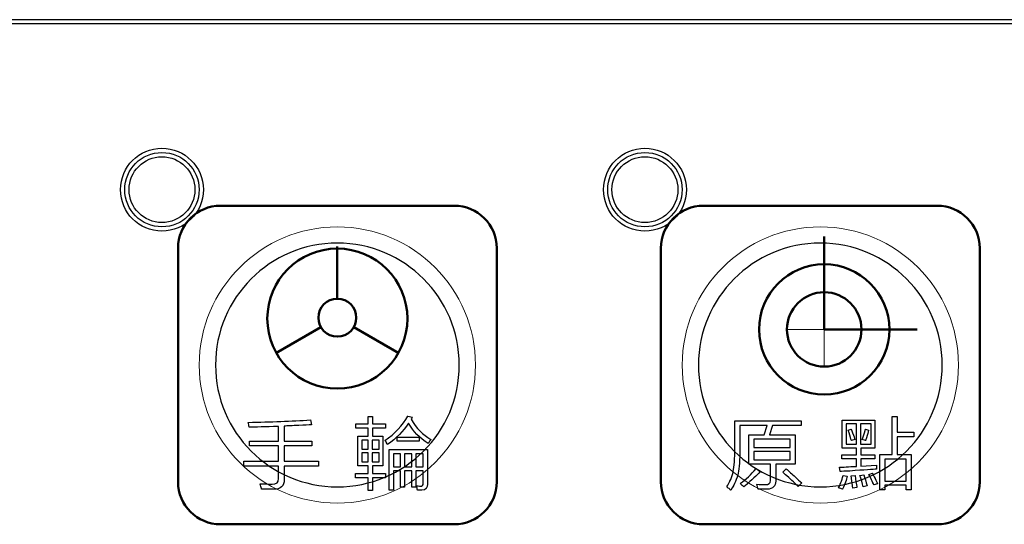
# Model space of a CAD drawing. Header units: millimetres. Extents: x 6964 to 8548, y -230 to 508.
# Tile 10 of 137: x 7100 to 7146, y -133 to -109. Entities that reach past the tile are written whole.
import ezdxf

# ---------------------------------------------------------------- set-up
doc = ezdxf.new("R2010")
doc.units = ezdxf.units.MM
doc.header["$LTSCALE"] = 3
doc.layers.add('layer 1', color=7, linetype='Continuous')

msp = doc.modelspace()

# ---------------------------------------------------------------- linework, layer by layer
at = {"linetype": 'Continuous', "lineweight": 30}
msp.add_line((7420.175, -109.33), (7059.322, -109.33), dxfattribs=at)
at = {"layer": 'layer 1'}
for points in [[(7420.175, -109.529), (7420.175, -109.529), (7059.322, -109.529), (7059.322, -109.529)], [(7110.545, -128.287), (7111.615, -128.267), (7112.593, -128.228), (7113.478, -128.17)], [(7110.59, -128.52), (7110.58, -128.432), (7110.565, -128.355), (7110.545, -128.287)], [(7113.478, -128.17), (7113.478, -128.17), (7113.522, -128.403), (7113.522, -128.403)], [(7116.2, -128.358), (7116.2, -128.358), (7116.2, -128.008), (7116.2, -128.008)], [(7116.2, -128.008), (7116.2, -128.008), (7116.404, -128.008), (7116.404, -128.008)], [(7116.404, -128.008), (7116.404, -128.008), (7116.404, -128.358), (7116.404, -128.358)], [(7116.975, -129.133), (7117.461, -128.812), (7117.821, -128.432), (7118.055, -127.995)], [(7118.098, -128.33), (7117.846, -128.709), (7117.514, -129.04), (7117.106, -129.322)], [(7118.055, -127.995), (7118.055, -127.995), (7118.273, -128.038), (7118.273, -128.038)], [(7119.017, -129.278), (7118.619, -129.036), (7118.312, -128.719), (7118.098, -128.33)], [(7118.244, -128.082), (7118.235, -128.111), (7118.225, -128.131), (7118.215, -128.14)], [(7118.215, -128.14), (7118.458, -128.559), (7118.769, -128.875), (7119.148, -129.089)], [(7118.273, -128.038), (7118.273, -128.048), (7118.264, -128.063), (7118.244, -128.082)], [(7133.449, -129.511), (7133.449, -129.511), (7133.449, -128.212), (7133.449, -128.212)], [(7133.449, -128.212), (7133.449, -128.212), (7136.57, -128.212), (7136.57, -128.212)], [(7136.57, -128.212), (7136.57, -128.212), (7136.57, -128.431), (7136.57, -128.431)], [(7138.505, -129.496), (7138.505, -129.496), (7138.505, -128.182), (7138.505, -128.182)], [(7138.505, -128.182), (7138.505, -128.182), (7140.04, -128.182), (7140.04, -128.182)], [(7140.04, -128.182), (7140.04, -128.182), (7140.04, -129.496), (7140.04, -129.496)], [(7140.855, -129.803), (7140.855, -129.803), (7140.855, -128.01), (7140.855, -128.01)], [(7140.855, -128.01), (7140.855, -128.01), (7141.089, -128.01), (7141.089, -128.01)], [(7141.089, -128.01), (7141.089, -128.01), (7141.089, -128.754), (7141.089, -128.754)], [(7111.975, -128.476), (7111.343, -128.495), (7110.881, -128.51), (7110.59, -128.52)], [(7111.975, -129.176), (7111.975, -129.176), (7111.975, -128.476), (7111.975, -128.476)], [(7112.924, -128.432), (7112.622, -128.442), (7112.394, -128.452), (7112.238, -128.462)], [(7112.238, -128.462), (7112.238, -128.462), (7112.238, -129.176), (7112.238, -129.176)], [(7113.522, -128.403), (7113.395, -128.403), (7113.196, -128.413), (7112.924, -128.432)], [(7115.616, -128.563), (7115.616, -128.563), (7115.616, -128.358), (7115.616, -128.358)], [(7115.616, -128.358), (7115.616, -128.358), (7116.2, -128.358), (7116.2, -128.358)], [(7116.2, -128.563), (7116.2, -128.563), (7115.616, -128.563), (7115.616, -128.563)], [(7116.2, -128.93), (7116.2, -128.93), (7116.2, -128.563), (7116.2, -128.563)], [(7116.404, -128.358), (7116.404, -128.358), (7117.003, -128.358), (7117.003, -128.358)], [(7117.003, -128.563), (7117.003, -128.563), (7116.404, -128.563), (7116.404, -128.563)], [(7116.404, -128.563), (7116.404, -128.563), (7116.404, -128.93), (7116.404, -128.93)], [(7117.003, -128.358), (7117.003, -128.358), (7117.003, -128.563), (7117.003, -128.563)], [(7134.967, -128.431), (7134.967, -128.431), (7133.683, -128.431), (7133.683, -128.431)], [(7133.683, -128.431), (7133.683, -128.431), (7133.683, -129.54), (7133.683, -129.54)], [(7134.836, -128.87), (7134.836, -128.87), (7134.967, -128.431), (7134.967, -128.431)], [(7135.228, -128.431), (7135.228, -128.431), (7135.083, -128.87), (7135.083, -128.87)], [(7136.57, -128.431), (7136.57, -128.431), (7135.228, -128.431), (7135.228, -128.431)], [(7138.694, -128.357), (7138.694, -128.357), (7138.694, -129.307), (7138.694, -129.307)], [(7139.178, -128.357), (7139.178, -128.357), (7138.694, -128.357), (7138.694, -128.357)], [(7138.783, -128.65), (7138.783, -128.65), (7138.929, -128.606), (7138.929, -128.606)], [(7138.915, -129.073), (7138.895, -128.976), (7138.851, -128.835), (7138.783, -128.65)], [(7138.929, -128.606), (7138.939, -128.645), (7138.958, -128.704), (7138.988, -128.782)], [(7138.988, -128.782), (7139.046, -128.937), (7139.08, -129.039), (7139.09, -129.088)], [(7139.178, -129.307), (7139.178, -129.307), (7139.178, -128.357), (7139.178, -128.357)], [(7139.864, -128.357), (7139.864, -128.357), (7139.367, -128.357), (7139.367, -128.357)], [(7139.367, -128.357), (7139.367, -128.357), (7139.367, -129.307), (7139.367, -129.307)], [(7139.44, -129.088), (7139.479, -129.02), (7139.532, -128.86), (7139.6, -128.606)], [(7139.6, -128.606), (7139.6, -128.606), (7139.746, -128.65), (7139.746, -128.65)], [(7139.746, -128.65), (7139.727, -128.747), (7139.693, -128.869), (7139.644, -129.015)], [(7139.864, -129.307), (7139.864, -129.307), (7139.864, -128.357), (7139.864, -128.357)], [(7141.089, -128.754), (7141.089, -128.754), (7141.876, -128.754), (7141.876, -128.754)], [(7141.876, -128.754), (7141.876, -128.754), (7141.876, -128.973), (7141.876, -128.973)], [(7110.604, -129.395), (7110.604, -129.395), (7110.604, -129.176), (7110.604, -129.176)], [(7110.604, -129.176), (7110.604, -129.176), (7111.975, -129.176), (7111.975, -129.176)], [(7112.238, -129.176), (7112.238, -129.176), (7113.537, -129.176), (7113.537, -129.176)], [(7113.537, -129.176), (7113.537, -129.176), (7113.537, -129.395), (7113.537, -129.395)], [(7115.707, -130.329), (7115.707, -130.329), (7115.707, -128.93), (7115.707, -128.93)], [(7115.707, -128.93), (7115.707, -128.93), (7116.2, -128.93), (7116.2, -128.93)], [(7115.896, -129.119), (7115.896, -129.119), (7115.896, -129.542), (7115.896, -129.542)], [(7116.2, -129.119), (7116.2, -129.119), (7115.896, -129.119), (7115.896, -129.119)], [(7116.2, -129.542), (7116.2, -129.542), (7116.2, -129.119), (7116.2, -129.119)], [(7116.711, -129.119), (7116.711, -129.119), (7116.389, -129.119), (7116.389, -129.119)], [(7116.389, -129.119), (7116.389, -129.119), (7116.389, -129.542), (7116.389, -129.542)], [(7116.404, -128.93), (7116.404, -128.93), (7116.887, -128.93), (7116.887, -128.93)], [(7116.711, -129.542), (7116.711, -129.542), (7116.711, -129.119), (7116.711, -129.119)], [(7116.887, -128.93), (7116.887, -128.93), (7116.887, -130.329), (7116.887, -130.329)], [(7117.062, -129.249), (7117.023, -129.191), (7116.994, -129.152), (7116.975, -129.133)], [(7117.106, -129.322), (7117.097, -129.303), (7117.082, -129.278), (7117.062, -129.249)], [(7117.559, -129.175), (7117.559, -129.175), (7117.559, -128.986), (7117.559, -128.986)], [(7117.559, -128.986), (7117.559, -128.986), (7118.594, -128.986), (7118.594, -128.986)], [(7118.594, -129.175), (7118.594, -129.175), (7117.559, -129.175), (7117.559, -129.175)], [(7118.594, -128.986), (7118.594, -128.986), (7118.594, -129.175), (7118.594, -129.175)], [(7119.12, -129.118), (7119.071, -129.196), (7119.037, -129.249), (7119.017, -129.278)], [(7119.148, -129.089), (7119.148, -129.099), (7119.139, -129.108), (7119.12, -129.118)], [(7134.107, -130.254), (7134.107, -130.254), (7134.107, -128.87), (7134.107, -128.87)], [(7134.107, -128.87), (7134.107, -128.87), (7134.836, -128.87), (7134.836, -128.87)], [(7134.34, -129.074), (7134.34, -129.074), (7134.34, -129.467), (7134.34, -129.467)], [(7136.06, -129.074), (7136.06, -129.074), (7134.34, -129.074), (7134.34, -129.074)], [(7135.083, -128.87), (7135.083, -128.87), (7136.293, -128.87), (7136.293, -128.87)], [(7136.06, -129.467), (7136.06, -129.467), (7136.06, -129.074), (7136.06, -129.074)], [(7136.293, -128.87), (7136.293, -128.87), (7136.293, -130.254), (7136.293, -130.254)], [(7138.944, -129.147), (7138.934, -129.127), (7138.924, -129.102), (7138.915, -129.073)], [(7139.09, -129.088), (7139.09, -129.088), (7138.944, -129.147), (7138.944, -129.147)], [(7139.6, -129.147), (7139.6, -129.147), (7139.44, -129.088), (7139.44, -129.088)], [(7139.644, -129.015), (7139.624, -129.073), (7139.61, -129.117), (7139.6, -129.147)], [(7141.876, -128.973), (7141.876, -128.973), (7141.089, -128.973), (7141.089, -128.973)], [(7141.089, -128.973), (7141.089, -128.973), (7141.089, -129.803), (7141.089, -129.803)], [(7111.975, -129.395), (7111.975, -129.395), (7110.604, -129.395), (7110.604, -129.395)], [(7111.975, -130.11), (7111.975, -130.11), (7111.975, -129.395), (7111.975, -129.395)], [(7113.537, -129.395), (7113.537, -129.395), (7112.238, -129.395), (7112.238, -129.395)], [(7112.238, -129.395), (7112.238, -129.395), (7112.238, -130.11), (7112.238, -130.11)], [(7115.896, -129.542), (7115.896, -129.542), (7116.2, -129.542), (7116.2, -129.542)], [(7115.896, -129.717), (7115.896, -129.717), (7115.896, -130.14), (7115.896, -130.14)], [(7116.2, -129.717), (7116.2, -129.717), (7115.896, -129.717), (7115.896, -129.717)], [(7116.2, -130.14), (7116.2, -130.14), (7116.2, -129.717), (7116.2, -129.717)], [(7116.389, -129.542), (7116.389, -129.542), (7116.711, -129.542), (7116.711, -129.542)], [(7116.389, -129.717), (7116.389, -129.717), (7116.389, -130.14), (7116.389, -130.14)], [(7116.711, -129.717), (7116.711, -129.717), (7116.389, -129.717), (7116.389, -129.717)], [(7116.711, -130.14), (7116.711, -130.14), (7116.711, -129.717), (7116.711, -129.717)], [(7117.179, -131.48), (7117.179, -131.48), (7117.179, -129.569), (7117.179, -129.569)], [(7117.179, -129.569), (7117.179, -129.569), (7118.989, -129.569), (7118.989, -129.569)], [(7118.989, -129.569), (7118.989, -129.569), (7118.989, -131.188), (7118.989, -131.188)], [(7133.376, -130.605), (7133.424, -130.362), (7133.449, -129.997), (7133.449, -129.511)], [(7133.683, -129.54), (7133.683, -130.055), (7133.658, -130.435), (7133.609, -130.678)], [(7134.34, -129.467), (7134.34, -129.467), (7136.06, -129.467), (7136.06, -129.467)], [(7134.34, -129.656), (7134.34, -129.656), (7134.34, -130.05), (7134.34, -130.05)], [(7136.06, -129.656), (7136.06, -129.656), (7134.34, -129.656), (7134.34, -129.656)], [(7136.06, -130.05), (7136.06, -130.05), (7136.06, -129.656), (7136.06, -129.656)], [(7139.178, -129.496), (7139.178, -129.496), (7138.505, -129.496), (7138.505, -129.496)], [(7138.694, -129.307), (7138.694, -129.307), (7139.178, -129.307), (7139.178, -129.307)], [(7139.178, -129.818), (7139.178, -129.818), (7139.178, -129.496), (7139.178, -129.496)], [(7139.367, -129.307), (7139.367, -129.307), (7139.864, -129.307), (7139.864, -129.307)], [(7140.04, -129.496), (7140.04, -129.496), (7139.382, -129.496), (7139.382, -129.496)], [(7139.382, -129.496), (7139.382, -129.496), (7139.382, -129.818), (7139.382, -129.818)], [(7110.341, -130.344), (7110.341, -130.344), (7110.341, -130.11), (7110.341, -130.11)], [(7110.341, -130.11), (7110.341, -130.11), (7111.975, -130.11), (7111.975, -130.11)], [(7112.238, -130.11), (7112.238, -130.11), (7113.858, -130.11), (7113.858, -130.11)], [(7113.858, -130.11), (7113.858, -130.11), (7113.858, -130.344), (7113.858, -130.344)], [(7115.896, -130.14), (7115.896, -130.14), (7116.2, -130.14), (7116.2, -130.14)], [(7116.389, -130.14), (7116.389, -130.14), (7116.711, -130.14), (7116.711, -130.14)], [(7117.383, -129.773), (7117.383, -129.773), (7117.383, -130.372), (7117.383, -130.372)], [(7117.72, -129.773), (7117.72, -129.773), (7117.383, -129.773), (7117.383, -129.773)], [(7117.72, -130.372), (7117.72, -130.372), (7117.72, -129.773), (7117.72, -129.773)], [(7117.91, -129.773), (7117.91, -129.773), (7117.91, -130.372), (7117.91, -130.372)], [(7118.243, -129.773), (7118.243, -129.773), (7117.91, -129.773), (7117.91, -129.773)], [(7118.243, -130.372), (7118.243, -130.372), (7118.243, -129.773), (7118.243, -129.773)], [(7118.785, -129.773), (7118.785, -129.773), (7118.433, -129.773), (7118.433, -129.773)], [(7118.433, -129.773), (7118.433, -129.773), (7118.433, -130.372), (7118.433, -130.372)], [(7118.785, -130.372), (7118.785, -130.372), (7118.785, -129.773), (7118.785, -129.773)], [(7134.34, -130.05), (7134.34, -130.05), (7136.06, -130.05), (7136.06, -130.05)], [(7138.477, -130.007), (7138.477, -130.007), (7138.477, -129.818), (7138.477, -129.818)], [(7138.477, -129.818), (7138.477, -129.818), (7139.178, -129.818), (7139.178, -129.818)], [(7139.178, -130.007), (7139.178, -130.007), (7138.477, -130.007), (7138.477, -130.007)], [(7139.178, -130.358), (7139.178, -130.358), (7139.178, -130.007), (7139.178, -130.007)], [(7139.382, -129.818), (7139.382, -129.818), (7140.038, -129.818), (7140.038, -129.818)], [(7140.038, -130.007), (7140.038, -130.007), (7139.382, -130.007), (7139.382, -130.007)], [(7139.382, -130.007), (7139.382, -130.007), (7139.382, -130.343), (7139.382, -130.343)], [(7140.038, -129.818), (7140.038, -129.818), (7140.038, -130.007), (7140.038, -130.007)], [(7140.273, -131.467), (7140.273, -131.467), (7140.273, -129.803), (7140.273, -129.803)], [(7140.273, -129.803), (7140.273, -129.803), (7140.855, -129.803), (7140.855, -129.803)], [(7140.506, -130.022), (7140.506, -130.022), (7140.506, -131.058), (7140.506, -131.058)], [(7141.513, -130.022), (7141.513, -130.022), (7140.506, -130.022), (7140.506, -130.022)], [(7141.089, -129.803), (7141.089, -129.803), (7141.746, -129.803), (7141.746, -129.803)], [(7141.513, -131.058), (7141.513, -131.058), (7141.513, -130.022), (7141.513, -130.022)], [(7141.746, -129.803), (7141.746, -129.803), (7141.746, -131.467), (7141.746, -131.467)], [(7111.975, -130.344), (7111.975, -130.344), (7110.341, -130.344), (7110.341, -130.344)], [(7111.975, -130.927), (7111.975, -130.927), (7111.975, -130.344), (7111.975, -130.344)], [(7113.858, -130.344), (7113.858, -130.344), (7112.238, -130.344), (7112.238, -130.344)], [(7112.238, -130.344), (7112.238, -130.344), (7112.238, -130.986), (7112.238, -130.986)], [(7116.2, -130.329), (7116.2, -130.329), (7115.707, -130.329), (7115.707, -130.329)], [(7116.2, -130.693), (7116.2, -130.693), (7116.2, -130.329), (7116.2, -130.329)], [(7116.887, -130.329), (7116.887, -130.329), (7116.404, -130.329), (7116.404, -130.329)], [(7116.404, -130.329), (7116.404, -130.329), (7116.404, -130.693), (7116.404, -130.693)], [(7117.383, -130.372), (7117.383, -130.372), (7117.72, -130.372), (7117.72, -130.372)], [(7117.72, -130.561), (7117.72, -130.561), (7117.383, -130.561), (7117.383, -130.561)], [(7117.383, -130.561), (7117.383, -130.561), (7117.383, -131.48), (7117.383, -131.48)], [(7117.72, -131.335), (7117.72, -131.335), (7117.72, -130.561), (7117.72, -130.561)], [(7117.91, -130.372), (7117.91, -130.372), (7118.243, -130.372), (7118.243, -130.372)], [(7118.243, -130.561), (7118.243, -130.561), (7117.91, -130.561), (7117.91, -130.561)], [(7117.91, -130.561), (7117.91, -130.561), (7117.91, -131.335), (7117.91, -131.335)], [(7118.243, -131.335), (7118.243, -131.335), (7118.243, -130.561), (7118.243, -130.561)], [(7118.433, -130.372), (7118.433, -130.372), (7118.785, -130.372), (7118.785, -130.372)], [(7118.785, -130.561), (7118.785, -130.561), (7118.433, -130.561), (7118.433, -130.561)], [(7118.433, -130.561), (7118.433, -130.561), (7118.433, -131.335), (7118.433, -131.335)], [(7118.785, -131.159), (7118.785, -131.159), (7118.785, -130.561), (7118.785, -130.561)], [(7133.069, -131.32), (7133.216, -131.096), (7133.318, -130.858), (7133.376, -130.605)], [(7133.711, -131.145), (7133.963, -130.98), (7134.212, -130.751), (7134.455, -130.459)], [(7134.644, -130.605), (7134.489, -130.771), (7134.25, -130.994), (7133.929, -131.277)], [(7135.124, -130.254), (7135.124, -130.254), (7134.107, -130.254), (7134.107, -130.254)], [(7134.455, -130.459), (7134.455, -130.459), (7134.644, -130.605), (7134.644, -130.605)], [(7135.124, -131.027), (7135.124, -131.027), (7135.124, -130.254), (7135.124, -130.254)], [(7136.293, -130.254), (7136.293, -130.254), (7135.372, -130.254), (7135.372, -130.254)], [(7135.372, -130.254), (7135.372, -130.254), (7135.372, -131.056), (7135.372, -131.056)], [(7135.71, -130.634), (7135.71, -130.634), (7135.87, -130.474), (7135.87, -130.474)], [(7135.899, -130.81), (7135.812, -130.732), (7135.748, -130.674), (7135.71, -130.634)], [(7135.87, -130.474), (7135.957, -130.552), (7136.079, -130.664), (7136.235, -130.81)], [(7138.375, -130.402), (7138.531, -130.392), (7138.798, -130.377), (7139.178, -130.358)], [(7138.404, -130.606), (7138.404, -130.606), (7138.375, -130.402), (7138.375, -130.402)], [(7138.856, -130.576), (7138.633, -130.586), (7138.482, -130.596), (7138.404, -130.606)], [(7140.111, -130.489), (7139.975, -130.499), (7139.557, -130.528), (7138.856, -130.576)], [(7139.382, -130.343), (7139.382, -130.343), (7140.111, -130.299), (7140.111, -130.299)], [(7140.111, -130.299), (7140.111, -130.358), (7140.111, -130.421), (7140.111, -130.489)], [(7111.669, -131.19), (7111.883, -131.2), (7111.985, -131.112), (7111.975, -130.927)], [(7115.602, -130.897), (7115.602, -130.897), (7115.602, -130.693), (7115.602, -130.693)], [(7115.602, -130.693), (7115.602, -130.693), (7116.2, -130.693), (7116.2, -130.693)], [(7116.2, -130.897), (7116.2, -130.897), (7115.602, -130.897), (7115.602, -130.897)], [(7116.2, -131.495), (7116.2, -131.495), (7116.2, -130.897), (7116.2, -130.897)], [(7116.404, -130.693), (7116.404, -130.693), (7117.017, -130.693), (7117.017, -130.693)], [(7117.017, -130.897), (7117.017, -130.897), (7116.404, -130.897), (7116.404, -130.897)], [(7116.404, -130.897), (7116.404, -130.897), (7116.404, -131.495), (7116.404, -131.495)], [(7117.017, -130.693), (7117.017, -130.693), (7117.017, -130.897), (7117.017, -130.897)], [(7133.609, -130.678), (7133.551, -130.931), (7133.434, -131.198), (7133.259, -131.48)], [(7135.372, -131.056), (7135.372, -131.29), (7135.241, -131.416), (7134.978, -131.436)], [(7136.424, -131.305), (7136.308, -131.179), (7136.133, -131.014), (7135.899, -130.81)], [(7136.235, -130.81), (7136.391, -130.956), (7136.512, -131.063), (7136.6, -131.13)], [(7138.331, -131.364), (7138.399, -131.238), (7138.472, -131.043), (7138.55, -130.781)], [(7138.739, -130.824), (7138.701, -130.98), (7138.628, -131.184), (7138.521, -131.437)], [(7138.55, -130.781), (7138.55, -130.781), (7138.739, -130.824), (7138.739, -130.824)], [(7138.929, -130.81), (7138.929, -130.81), (7139.104, -130.795), (7139.104, -130.795)], [(7139.002, -131.379), (7139.002, -131.379), (7138.929, -130.81), (7138.929, -130.81)], [(7139.104, -130.795), (7139.114, -130.844), (7139.128, -130.931), (7139.148, -131.058)], [(7139.148, -131.058), (7139.168, -131.194), (7139.182, -131.291), (7139.192, -131.35)], [(7139.337, -130.781), (7139.337, -130.781), (7139.527, -130.751), (7139.527, -130.751)], [(7139.484, -131.32), (7139.445, -131.145), (7139.396, -130.966), (7139.337, -130.781)], [(7139.527, -130.751), (7139.567, -130.907), (7139.615, -131.082), (7139.673, -131.277)], [(7139.761, -130.736), (7139.761, -130.736), (7139.921, -130.679), (7139.921, -130.679)], [(7139.878, -130.985), (7139.829, -130.878), (7139.79, -130.795), (7139.761, -130.736)], [(7139.994, -131.233), (7139.965, -131.174), (7139.926, -131.092), (7139.878, -130.985)], [(7139.921, -130.679), (7139.951, -130.736), (7139.994, -130.819), (7140.053, -130.926)], [(7140.053, -130.926), (7140.101, -131.033), (7140.14, -131.116), (7140.169, -131.175)], [(7140.506, -131.058), (7140.506, -131.058), (7141.513, -131.058), (7141.513, -131.058)], [(7111.129, -131.249), (7111.119, -131.219), (7111.114, -131.195), (7111.114, -131.175)], [(7111.114, -131.175), (7111.231, -131.185), (7111.416, -131.19), (7111.669, -131.19)], [(7111.173, -131.438), (7111.173, -131.389), (7111.159, -131.327), (7111.129, -131.249)], [(7116.404, -131.495), (7116.404, -131.495), (7116.2, -131.495), (7116.2, -131.495)], [(7117.383, -131.48), (7117.383, -131.48), (7117.179, -131.48), (7117.179, -131.48)], [(7117.91, -131.335), (7117.91, -131.335), (7117.72, -131.335), (7117.72, -131.335)], [(7118.433, -131.335), (7118.433, -131.335), (7118.243, -131.335), (7118.243, -131.335)], [(7118.508, -131.48), (7118.508, -131.422), (7118.498, -131.354), (7118.479, -131.276)], [(7118.479, -131.276), (7118.488, -131.276), (7118.512, -131.276), (7118.551, -131.276)], [(7118.726, -131.48), (7118.649, -131.48), (7118.576, -131.48), (7118.508, -131.48)], [(7118.989, -131.188), (7118.989, -131.373), (7118.901, -131.47), (7118.726, -131.48)], [(7133.142, -131.378), (7133.104, -131.349), (7133.079, -131.33), (7133.069, -131.32)], [(7133.259, -131.48), (7133.23, -131.451), (7133.191, -131.417), (7133.142, -131.378)], [(7133.871, -131.32), (7133.823, -131.291), (7133.769, -131.233), (7133.711, -131.145)], [(7133.929, -131.277), (7133.949, -131.257), (7133.929, -131.272), (7133.871, -131.32)], [(7134.511, -131.319), (7134.502, -131.271), (7134.492, -131.231), (7134.483, -131.203)], [(7134.54, -131.436), (7134.54, -131.416), (7134.531, -131.378), (7134.511, -131.319)], [(7134.978, -131.436), (7134.832, -131.436), (7134.687, -131.436), (7134.54, -131.436)], [(7136.6, -131.13), (7136.6, -131.13), (7136.424, -131.305), (7136.424, -131.305)], [(7138.521, -131.437), (7138.462, -131.408), (7138.399, -131.383), (7138.331, -131.364)], [(7139.192, -131.35), (7139.192, -131.35), (7139.002, -131.379), (7139.002, -131.379)], [(7139.673, -131.277), (7139.673, -131.277), (7139.484, -131.32), (7139.484, -131.32)], [(7140.169, -131.175), (7140.169, -131.175), (7139.994, -131.233), (7139.994, -131.233)], [(7140.506, -131.467), (7140.506, -131.467), (7140.273, -131.467), (7140.273, -131.467)], [(7141.513, -131.248), (7141.513, -131.248), (7140.506, -131.248), (7140.506, -131.248)], [(7140.506, -131.248), (7140.506, -131.248), (7140.506, -131.467), (7140.506, -131.467)], [(7141.513, -131.467), (7141.513, -131.467), (7141.513, -131.248), (7141.513, -131.248)], [(7141.746, -131.467), (7141.746, -131.467), (7141.513, -131.467), (7141.513, -131.467)]]:
    msp.add_open_spline(points, degree=3, dxfattribs=at)
for points, knots in [([(7108.44, -117.331), (7108.44, -116.254), (7107.567, -115.381), (7106.49, -115.381), (7106.49, -115.381), (7105.413, -115.381), (7104.54, -116.254), (7104.54, -117.331), (7104.54, -117.331), (7104.54, -118.408), (7105.413, -119.281), (7106.49, -119.281), (7106.49, -119.281), (7107.567, -119.281), (7108.44, -118.408), (7108.44, -117.331)], [0, 0, 0, 0, 0.2, 0.2, 0.2, 0.2, 0.4, 0.4, 0.4, 0.4, 0.6, 0.6, 0.6, 0.6, 1, 1, 1, 1]), ([(7108.24, -117.331), (7108.24, -116.364), (7107.456, -115.581), (7106.49, -115.581), (7106.49, -115.581), (7105.523, -115.581), (7104.74, -116.364), (7104.74, -117.331), (7104.74, -117.331), (7104.74, -118.297), (7105.523, -119.081), (7106.49, -119.081), (7106.49, -119.081), (7107.456, -119.081), (7108.24, -118.297), (7108.24, -117.331)], [0, 0, 0, 0, 0.2, 0.2, 0.2, 0.2, 0.4, 0.4, 0.4, 0.4, 0.6, 0.6, 0.6, 0.6, 1, 1, 1, 1]), ([(7108.04, -117.331), (7108.04, -116.475), (7107.346, -115.781), (7106.49, -115.781), (7106.49, -115.781), (7105.634, -115.781), (7104.94, -116.475), (7104.94, -117.331), (7104.94, -117.331), (7104.94, -118.187), (7105.634, -118.881), (7106.49, -118.881), (7106.49, -118.881), (7107.346, -118.881), (7108.04, -118.187), (7108.04, -117.331)], [0, 0, 0, 0, 0.2, 0.2, 0.2, 0.2, 0.4, 0.4, 0.4, 0.4, 0.6, 0.6, 0.6, 0.6, 1, 1, 1, 1]), ([(7131.168, -117.331), (7131.168, -116.254), (7130.295, -115.381), (7129.218, -115.381), (7129.218, -115.381), (7128.141, -115.381), (7127.268, -116.254), (7127.268, -117.331), (7127.268, -117.331), (7127.268, -118.408), (7128.141, -119.281), (7129.218, -119.281), (7129.218, -119.281), (7130.295, -119.281), (7131.168, -118.408), (7131.168, -117.331)], [0, 0, 0, 0, 0.2, 0.2, 0.2, 0.2, 0.4, 0.4, 0.4, 0.4, 0.6, 0.6, 0.6, 0.6, 1, 1, 1, 1]), ([(7130.968, -117.331), (7130.968, -116.364), (7130.184, -115.581), (7129.218, -115.581), (7129.218, -115.581), (7128.251, -115.581), (7127.468, -116.364), (7127.468, -117.331), (7127.468, -117.331), (7127.468, -118.297), (7128.251, -119.081), (7129.218, -119.081), (7129.218, -119.081), (7130.184, -119.081), (7130.968, -118.297), (7130.968, -117.331)], [0, 0, 0, 0, 0.2, 0.2, 0.2, 0.2, 0.4, 0.4, 0.4, 0.4, 0.6, 0.6, 0.6, 0.6, 1, 1, 1, 1]), ([(7130.768, -117.331), (7130.768, -116.475), (7130.074, -115.781), (7129.218, -115.781), (7129.218, -115.781), (7128.362, -115.781), (7127.668, -116.475), (7127.668, -117.331), (7127.668, -117.331), (7127.668, -118.187), (7128.362, -118.881), (7129.218, -118.881), (7129.218, -118.881), (7130.074, -118.881), (7130.768, -118.187), (7130.768, -117.331)], [0, 0, 0, 0, 0.2, 0.2, 0.2, 0.2, 0.4, 0.4, 0.4, 0.4, 0.6, 0.6, 0.6, 0.6, 1, 1, 1, 1]), ([(7112.238, -130.986), (7112.248, -131.287), (7112.082, -131.438), (7111.742, -131.438), (7111.742, -131.438), (7111.538, -131.438), (7111.348, -131.438), (7111.173, -131.438)], [0.4516129, 0.4516129, 0.4516129, 0.4516129, 0.48387097, 0.48387097, 0.48387097, 0.48387098, 0.51612903, 0.51612903, 0.51612903, 0.51612903]), ([(7134.483, -131.203), (7134.638, -131.212), (7134.774, -131.217), (7134.891, -131.217), (7134.891, -131.217), (7135.047, -131.217), (7135.124, -131.154), (7135.124, -131.027)], [0.5862069, 0.5862069, 0.5862069, 0.5862069, 0.62068966, 0.62068966, 0.62068966, 0.62068967, 0.65517241, 0.65517241, 0.65517241, 0.65517241]), ([(7118.551, -131.276), (7118.6, -131.285), (7118.639, -131.29), (7118.668, -131.29), (7118.668, -131.29), (7118.746, -131.29), (7118.785, -131.247), (7118.785, -131.159)], [0.68181818, 0.68181818, 0.68181818, 0.68181818, 0.72727273, 0.72727273, 0.72727273, 0.72727274, 0.77272727, 0.77272727, 0.77272727, 0.77272727])]:
    msp.add_open_spline(points, degree=3, knots=knots, dxfattribs=at)
at = {"layer": 'layer 1', "lineweight": 50}
for points in [[(7107.245, -120.085), (7107.245, -118.985), (7108.145, -118.086), (7109.245, -118.086)], [(7109.245, -118.086), (7109.245, -118.086), (7120.245, -118.086), (7120.245, -118.086)], [(7120.245, -118.086), (7121.345, -118.086), (7122.245, -118.985), (7122.245, -120.085)], [(7129.973, -120.085), (7129.973, -118.985), (7130.873, -118.086), (7131.973, -118.086)], [(7131.973, -118.086), (7131.973, -118.086), (7142.973, -118.086), (7142.973, -118.086)], [(7142.973, -118.086), (7144.073, -118.086), (7144.973, -118.985), (7144.973, -120.085)], [(7137.655, -119.532), (7137.655, -119.532), (7137.655, -123.912), (7137.655, -123.912)], [(7107.245, -131.086), (7107.245, -131.086), (7107.245, -120.085), (7107.245, -120.085)], [(7114.741, -122.466), (7114.741, -122.466), (7114.741, -120.013), (7114.741, -120.013)], [(7122.245, -120.085), (7122.245, -120.085), (7122.245, -131.086), (7122.245, -131.086)], [(7129.973, -131.086), (7129.973, -131.086), (7129.973, -120.085), (7129.973, -120.085)], [(7144.973, -120.085), (7144.973, -120.085), (7144.973, -131.086), (7144.973, -131.086)], [(7113.969, -123.804), (7113.969, -123.804), (7111.844, -125.031), (7111.844, -125.031)], [(7115.514, -123.804), (7115.514, -123.804), (7117.639, -125.031), (7117.639, -125.031)], [(7137.655, -123.912), (7137.655, -123.912), (7142.035, -123.912), (7142.035, -123.912)], [(7109.245, -133.086), (7108.145, -133.086), (7107.245, -132.186), (7107.245, -131.086)], [(7122.245, -131.086), (7122.245, -132.186), (7121.345, -133.086), (7120.245, -133.086)], [(7131.973, -133.086), (7130.873, -133.086), (7129.973, -132.186), (7129.973, -131.086)], [(7144.973, -131.086), (7144.973, -132.186), (7144.073, -133.086), (7142.973, -133.086)], [(7120.245, -133.086), (7120.245, -133.086), (7109.245, -133.086), (7109.245, -133.086)], [(7142.973, -133.086), (7142.973, -133.086), (7131.973, -133.086), (7131.973, -133.086)]]:
    msp.add_open_spline(points, degree=3, dxfattribs=at)
at = {"layer": 'layer 1', "lineweight": 9}
for points, knots in [([(7121.245, -125.586), (7121.245, -121.996), (7118.335, -119.086), (7114.745, -119.086), (7114.745, -119.086), (7111.155, -119.086), (7108.245, -121.996), (7108.245, -125.586), (7108.245, -125.586), (7108.245, -129.175), (7111.155, -132.086), (7114.745, -132.086)], [0, 0, 0, 0, 0.2, 0.2, 0.2, 0.2, 0.4, 0.4, 0.4, 0.4, 0.6, 0.6, 0.6, 0.6]), ([(7143.973, -125.586), (7143.973, -121.996), (7141.063, -119.086), (7137.473, -119.086), (7137.473, -119.086), (7133.883, -119.086), (7130.973, -121.996), (7130.973, -125.586), (7130.973, -125.586), (7130.973, -129.175), (7133.883, -132.086), (7137.473, -132.086)], [0, 0, 0, 0, 0.2, 0.2, 0.2, 0.2, 0.4, 0.4, 0.4, 0.4, 0.6, 0.6, 0.6, 0.6]), ([(7112.238, -130.986), (7112.248, -131.287), (7112.082, -131.438), (7111.742, -131.438), (7111.742, -131.438), (7111.538, -131.438), (7111.348, -131.438), (7111.173, -131.438)], [0.4516129, 0.4516129, 0.4516129, 0.4516129, 0.48387097, 0.48387097, 0.48387097, 0.48387098, 0.51612903, 0.51612903, 0.51612903, 0.51612903]), ([(7134.483, -131.203), (7134.638, -131.212), (7134.774, -131.217), (7134.891, -131.217), (7134.891, -131.217), (7135.047, -131.217), (7135.124, -131.154), (7135.124, -131.027)], [0.5862069, 0.5862069, 0.5862069, 0.5862069, 0.62068966, 0.62068966, 0.62068966, 0.62068967, 0.65517241, 0.65517241, 0.65517241, 0.65517241]), ([(7118.551, -131.276), (7118.6, -131.285), (7118.639, -131.29), (7118.668, -131.29), (7118.668, -131.29), (7118.746, -131.29), (7118.785, -131.247), (7118.785, -131.159)], [0.68181818, 0.68181818, 0.68181818, 0.68181818, 0.72727273, 0.72727273, 0.72727273, 0.72727274, 0.77272727, 0.77272727, 0.77272727, 0.77272727])]:
    msp.add_open_spline(points, degree=3, knots=knots, dxfattribs=at)
at = {"layer": 'layer 1', "lineweight": 25}
for points, knots in [([(7120.48, -125.586), (7120.48, -122.418), (7117.912, -119.85), (7114.745, -119.85), (7114.745, -119.85), (7111.577, -119.85), (7109.01, -122.418), (7109.01, -125.586)], [0, 0, 0, 0, 0.2, 0.2, 0.2, 0.2, 0.4, 0.4, 0.4, 0.4]), ([(7143.208, -125.586), (7143.208, -122.418), (7140.64, -119.85), (7137.473, -119.85), (7137.473, -119.85), (7134.305, -119.85), (7131.738, -122.418), (7131.738, -125.586)], [0, 0, 0, 0, 0.2, 0.2, 0.2, 0.2, 0.4, 0.4, 0.4, 0.4]), ([(7109.01, -125.586), (7109.009, -128.753), (7111.577, -131.321), (7114.745, -131.321), (7114.745, -131.321), (7117.912, -131.321), (7120.48, -128.753), (7120.48, -125.586)], [0.4, 0.4, 0.4, 0.4, 0.6, 0.6, 0.6, 0.6, 1, 1, 1, 1]), ([(7131.738, -125.586), (7131.737, -128.753), (7134.305, -131.321), (7137.473, -131.321), (7137.473, -131.321), (7140.64, -131.321), (7143.208, -128.753), (7143.208, -125.586)], [0.4, 0.4, 0.4, 0.4, 0.6, 0.6, 0.6, 0.6, 1, 1, 1, 1])]:
    msp.add_open_spline(points, degree=3, knots=knots, dxfattribs=at)
at = {"layer": 'layer 1', "lineweight": 50}
for points in [[(7114.745, -120.105), (7116.565, -120.105), (7118.041, -121.581), (7118.041, -123.402), (7118.041, -123.402), (7118.041, -125.222), (7116.565, -126.698), (7114.745, -126.698), (7114.745, -126.698), (7112.925, -126.698), (7111.448, -125.222), (7111.448, -123.402), (7111.448, -123.402), (7111.448, -121.581), (7112.925, -120.105), (7114.745, -120.105)], [(7137.655, -120.846), (7139.348, -120.846), (7140.721, -122.219), (7140.721, -123.912), (7140.721, -123.912), (7140.721, -125.605), (7139.348, -126.978), (7137.655, -126.978), (7137.655, -126.978), (7135.962, -126.978), (7134.589, -125.605), (7134.589, -123.912), (7134.589, -123.912), (7134.589, -122.219), (7135.962, -120.846), (7137.655, -120.846)], [(7137.655, -122.16), (7138.622, -122.16), (7139.407, -122.945), (7139.407, -123.912), (7139.407, -123.912), (7139.407, -124.88), (7138.622, -125.664), (7137.655, -125.664), (7137.655, -125.664), (7136.687, -125.664), (7135.903, -124.88), (7135.903, -123.912), (7135.903, -123.912), (7135.903, -122.945), (7136.687, -122.16), (7137.655, -122.16)], [(7114.741, -122.466), (7115.234, -122.466), (7115.634, -122.866), (7115.634, -123.358), (7115.634, -123.358), (7115.634, -123.851), (7115.234, -124.251), (7114.741, -124.251), (7114.741, -124.251), (7114.249, -124.251), (7113.849, -123.851), (7113.849, -123.358), (7113.849, -123.358), (7113.849, -122.866), (7114.249, -122.466), (7114.741, -122.466)]]:
    msp.add_open_spline(points, degree=3, knots=[0, 0, 0, 0, 0.2, 0.2, 0.2, 0.2, 0.4, 0.4, 0.4, 0.4, 0.6, 0.6, 0.6, 0.6, 1, 1, 1, 1], dxfattribs=at)
at = {"layer": 'layer 1', "lineweight": 9}
for points in [[(7137.655, -123.912), (7137.655, -123.912), (7137.655, -122.16), (7137.655, -122.16)], [(7137.655, -122.16), (7138.622, -122.16), (7139.407, -122.945), (7139.407, -123.912)], [(7137.655, -125.664), (7136.687, -125.664), (7135.903, -124.88), (7135.903, -123.912)], [(7135.903, -123.912), (7135.903, -123.912), (7137.655, -123.912), (7137.655, -123.912)], [(7137.655, -123.912), (7137.655, -123.912), (7137.655, -125.664), (7137.655, -125.664)], [(7139.407, -123.912), (7139.407, -123.912), (7137.655, -123.912), (7137.655, -123.912)], [(7114.745, -132.086), (7118.335, -132.086), (7121.245, -129.175), (7121.245, -125.586)], [(7137.473, -132.086), (7141.063, -132.086), (7143.973, -129.175), (7143.973, -125.586)], [(7110.545, -128.287), (7111.615, -128.267), (7112.593, -128.228), (7113.478, -128.17)], [(7110.59, -128.52), (7110.58, -128.432), (7110.565, -128.355), (7110.545, -128.287)], [(7113.478, -128.17), (7113.478, -128.17), (7113.522, -128.403), (7113.522, -128.403)], [(7116.2, -128.358), (7116.2, -128.358), (7116.2, -128.008), (7116.2, -128.008)], [(7116.2, -128.008), (7116.2, -128.008), (7116.404, -128.008), (7116.404, -128.008)], [(7116.404, -128.008), (7116.404, -128.008), (7116.404, -128.358), (7116.404, -128.358)], [(7116.975, -129.133), (7117.461, -128.812), (7117.821, -128.432), (7118.055, -127.995)], [(7118.098, -128.33), (7117.846, -128.709), (7117.514, -129.04), (7117.106, -129.322)], [(7118.055, -127.995), (7118.055, -127.995), (7118.273, -128.038), (7118.273, -128.038)], [(7119.017, -129.278), (7118.619, -129.036), (7118.312, -128.719), (7118.098, -128.33)], [(7118.244, -128.082), (7118.235, -128.111), (7118.225, -128.131), (7118.215, -128.14)], [(7118.215, -128.14), (7118.458, -128.559), (7118.769, -128.875), (7119.148, -129.089)], [(7118.273, -128.038), (7118.273, -128.048), (7118.264, -128.063), (7118.244, -128.082)], [(7133.449, -129.511), (7133.449, -129.511), (7133.449, -128.212), (7133.449, -128.212)], [(7133.449, -128.212), (7133.449, -128.212), (7136.57, -128.212), (7136.57, -128.212)], [(7136.57, -128.212), (7136.57, -128.212), (7136.57, -128.431), (7136.57, -128.431)], [(7138.505, -129.496), (7138.505, -129.496), (7138.505, -128.182), (7138.505, -128.182)], [(7138.505, -128.182), (7138.505, -128.182), (7140.04, -128.182), (7140.04, -128.182)], [(7140.04, -128.182), (7140.04, -128.182), (7140.04, -129.496), (7140.04, -129.496)], [(7140.855, -129.803), (7140.855, -129.803), (7140.855, -128.01), (7140.855, -128.01)], [(7140.855, -128.01), (7140.855, -128.01), (7141.089, -128.01), (7141.089, -128.01)], [(7141.089, -128.01), (7141.089, -128.01), (7141.089, -128.754), (7141.089, -128.754)], [(7111.975, -128.476), (7111.343, -128.495), (7110.881, -128.51), (7110.59, -128.52)], [(7111.975, -129.176), (7111.975, -129.176), (7111.975, -128.476), (7111.975, -128.476)], [(7112.924, -128.432), (7112.622, -128.442), (7112.394, -128.452), (7112.238, -128.462)], [(7112.238, -128.462), (7112.238, -128.462), (7112.238, -129.176), (7112.238, -129.176)], [(7113.522, -128.403), (7113.395, -128.403), (7113.196, -128.413), (7112.924, -128.432)], [(7115.616, -128.563), (7115.616, -128.563), (7115.616, -128.358), (7115.616, -128.358)], [(7115.616, -128.358), (7115.616, -128.358), (7116.2, -128.358), (7116.2, -128.358)], [(7116.2, -128.563), (7116.2, -128.563), (7115.616, -128.563), (7115.616, -128.563)], [(7116.2, -128.93), (7116.2, -128.93), (7116.2, -128.563), (7116.2, -128.563)], [(7116.404, -128.358), (7116.404, -128.358), (7117.003, -128.358), (7117.003, -128.358)], [(7117.003, -128.563), (7117.003, -128.563), (7116.404, -128.563), (7116.404, -128.563)], [(7116.404, -128.563), (7116.404, -128.563), (7116.404, -128.93), (7116.404, -128.93)], [(7117.003, -128.358), (7117.003, -128.358), (7117.003, -128.563), (7117.003, -128.563)], [(7134.967, -128.431), (7134.967, -128.431), (7133.683, -128.431), (7133.683, -128.431)], [(7133.683, -128.431), (7133.683, -128.431), (7133.683, -129.54), (7133.683, -129.54)], [(7134.836, -128.87), (7134.836, -128.87), (7134.967, -128.431), (7134.967, -128.431)], [(7135.228, -128.431), (7135.228, -128.431), (7135.083, -128.87), (7135.083, -128.87)], [(7136.57, -128.431), (7136.57, -128.431), (7135.228, -128.431), (7135.228, -128.431)], [(7138.694, -128.357), (7138.694, -128.357), (7138.694, -129.307), (7138.694, -129.307)], [(7139.178, -128.357), (7139.178, -128.357), (7138.694, -128.357), (7138.694, -128.357)], [(7138.783, -128.65), (7138.783, -128.65), (7138.929, -128.606), (7138.929, -128.606)], [(7138.915, -129.073), (7138.895, -128.976), (7138.851, -128.835), (7138.783, -128.65)], [(7138.929, -128.606), (7138.939, -128.645), (7138.958, -128.704), (7138.988, -128.782)], [(7138.988, -128.782), (7139.046, -128.937), (7139.08, -129.039), (7139.09, -129.088)], [(7139.178, -129.307), (7139.178, -129.307), (7139.178, -128.357), (7139.178, -128.357)], [(7139.864, -128.357), (7139.864, -128.357), (7139.367, -128.357), (7139.367, -128.357)], [(7139.367, -128.357), (7139.367, -128.357), (7139.367, -129.307), (7139.367, -129.307)], [(7139.44, -129.088), (7139.479, -129.02), (7139.532, -128.86), (7139.6, -128.606)], [(7139.6, -128.606), (7139.6, -128.606), (7139.746, -128.65), (7139.746, -128.65)], [(7139.746, -128.65), (7139.727, -128.747), (7139.693, -128.869), (7139.644, -129.015)], [(7139.864, -129.307), (7139.864, -129.307), (7139.864, -128.357), (7139.864, -128.357)], [(7141.089, -128.754), (7141.089, -128.754), (7141.876, -128.754), (7141.876, -128.754)], [(7141.876, -128.754), (7141.876, -128.754), (7141.876, -128.973), (7141.876, -128.973)], [(7110.604, -129.395), (7110.604, -129.395), (7110.604, -129.176), (7110.604, -129.176)], [(7110.604, -129.176), (7110.604, -129.176), (7111.975, -129.176), (7111.975, -129.176)], [(7112.238, -129.176), (7112.238, -129.176), (7113.537, -129.176), (7113.537, -129.176)], [(7113.537, -129.176), (7113.537, -129.176), (7113.537, -129.395), (7113.537, -129.395)], [(7115.707, -130.329), (7115.707, -130.329), (7115.707, -128.93), (7115.707, -128.93)], [(7115.707, -128.93), (7115.707, -128.93), (7116.2, -128.93), (7116.2, -128.93)], [(7115.896, -129.119), (7115.896, -129.119), (7115.896, -129.542), (7115.896, -129.542)], [(7116.2, -129.119), (7116.2, -129.119), (7115.896, -129.119), (7115.896, -129.119)], [(7116.2, -129.542), (7116.2, -129.542), (7116.2, -129.119), (7116.2, -129.119)], [(7116.711, -129.119), (7116.711, -129.119), (7116.389, -129.119), (7116.389, -129.119)], [(7116.389, -129.119), (7116.389, -129.119), (7116.389, -129.542), (7116.389, -129.542)], [(7116.404, -128.93), (7116.404, -128.93), (7116.887, -128.93), (7116.887, -128.93)], [(7116.711, -129.542), (7116.711, -129.542), (7116.711, -129.119), (7116.711, -129.119)], [(7116.887, -128.93), (7116.887, -128.93), (7116.887, -130.329), (7116.887, -130.329)], [(7117.062, -129.249), (7117.023, -129.191), (7116.994, -129.152), (7116.975, -129.133)], [(7117.106, -129.322), (7117.097, -129.303), (7117.082, -129.278), (7117.062, -129.249)], [(7117.559, -129.175), (7117.559, -129.175), (7117.559, -128.986), (7117.559, -128.986)], [(7117.559, -128.986), (7117.559, -128.986), (7118.594, -128.986), (7118.594, -128.986)], [(7118.594, -129.175), (7118.594, -129.175), (7117.559, -129.175), (7117.559, -129.175)], [(7118.594, -128.986), (7118.594, -128.986), (7118.594, -129.175), (7118.594, -129.175)], [(7119.12, -129.118), (7119.071, -129.196), (7119.037, -129.249), (7119.017, -129.278)], [(7119.148, -129.089), (7119.148, -129.099), (7119.139, -129.108), (7119.12, -129.118)], [(7134.107, -130.254), (7134.107, -130.254), (7134.107, -128.87), (7134.107, -128.87)], [(7134.107, -128.87), (7134.107, -128.87), (7134.836, -128.87), (7134.836, -128.87)], [(7134.34, -129.074), (7134.34, -129.074), (7134.34, -129.467), (7134.34, -129.467)], [(7136.06, -129.074), (7136.06, -129.074), (7134.34, -129.074), (7134.34, -129.074)], [(7135.083, -128.87), (7135.083, -128.87), (7136.293, -128.87), (7136.293, -128.87)], [(7136.06, -129.467), (7136.06, -129.467), (7136.06, -129.074), (7136.06, -129.074)], [(7136.293, -128.87), (7136.293, -128.87), (7136.293, -130.254), (7136.293, -130.254)], [(7138.944, -129.147), (7138.934, -129.127), (7138.924, -129.102), (7138.915, -129.073)], [(7139.09, -129.088), (7139.09, -129.088), (7138.944, -129.147), (7138.944, -129.147)], [(7139.6, -129.147), (7139.6, -129.147), (7139.44, -129.088), (7139.44, -129.088)], [(7139.644, -129.015), (7139.624, -129.073), (7139.61, -129.117), (7139.6, -129.147)], [(7141.876, -128.973), (7141.876, -128.973), (7141.089, -128.973), (7141.089, -128.973)], [(7141.089, -128.973), (7141.089, -128.973), (7141.089, -129.803), (7141.089, -129.803)], [(7111.975, -129.395), (7111.975, -129.395), (7110.604, -129.395), (7110.604, -129.395)], [(7111.975, -130.11), (7111.975, -130.11), (7111.975, -129.395), (7111.975, -129.395)], [(7113.537, -129.395), (7113.537, -129.395), (7112.238, -129.395), (7112.238, -129.395)], [(7112.238, -129.395), (7112.238, -129.395), (7112.238, -130.11), (7112.238, -130.11)], [(7115.896, -129.542), (7115.896, -129.542), (7116.2, -129.542), (7116.2, -129.542)], [(7115.896, -129.717), (7115.896, -129.717), (7115.896, -130.14), (7115.896, -130.14)], [(7116.2, -129.717), (7116.2, -129.717), (7115.896, -129.717), (7115.896, -129.717)], [(7116.2, -130.14), (7116.2, -130.14), (7116.2, -129.717), (7116.2, -129.717)], [(7116.389, -129.542), (7116.389, -129.542), (7116.711, -129.542), (7116.711, -129.542)], [(7116.389, -129.717), (7116.389, -129.717), (7116.389, -130.14), (7116.389, -130.14)], [(7116.711, -129.717), (7116.711, -129.717), (7116.389, -129.717), (7116.389, -129.717)], [(7116.711, -130.14), (7116.711, -130.14), (7116.711, -129.717), (7116.711, -129.717)], [(7117.179, -131.48), (7117.179, -131.48), (7117.179, -129.569), (7117.179, -129.569)], [(7117.179, -129.569), (7117.179, -129.569), (7118.989, -129.569), (7118.989, -129.569)], [(7118.989, -129.569), (7118.989, -129.569), (7118.989, -131.188), (7118.989, -131.188)], [(7133.376, -130.605), (7133.424, -130.362), (7133.449, -129.997), (7133.449, -129.511)], [(7133.683, -129.54), (7133.683, -130.055), (7133.658, -130.435), (7133.609, -130.678)], [(7134.34, -129.467), (7134.34, -129.467), (7136.06, -129.467), (7136.06, -129.467)], [(7134.34, -129.656), (7134.34, -129.656), (7134.34, -130.05), (7134.34, -130.05)], [(7136.06, -129.656), (7136.06, -129.656), (7134.34, -129.656), (7134.34, -129.656)], [(7136.06, -130.05), (7136.06, -130.05), (7136.06, -129.656), (7136.06, -129.656)], [(7139.178, -129.496), (7139.178, -129.496), (7138.505, -129.496), (7138.505, -129.496)], [(7138.694, -129.307), (7138.694, -129.307), (7139.178, -129.307), (7139.178, -129.307)], [(7139.178, -129.818), (7139.178, -129.818), (7139.178, -129.496), (7139.178, -129.496)], [(7139.367, -129.307), (7139.367, -129.307), (7139.864, -129.307), (7139.864, -129.307)], [(7140.04, -129.496), (7140.04, -129.496), (7139.382, -129.496), (7139.382, -129.496)], [(7139.382, -129.496), (7139.382, -129.496), (7139.382, -129.818), (7139.382, -129.818)], [(7110.341, -130.344), (7110.341, -130.344), (7110.341, -130.11), (7110.341, -130.11)], [(7110.341, -130.11), (7110.341, -130.11), (7111.975, -130.11), (7111.975, -130.11)], [(7112.238, -130.11), (7112.238, -130.11), (7113.858, -130.11), (7113.858, -130.11)], [(7113.858, -130.11), (7113.858, -130.11), (7113.858, -130.344), (7113.858, -130.344)], [(7115.896, -130.14), (7115.896, -130.14), (7116.2, -130.14), (7116.2, -130.14)], [(7116.389, -130.14), (7116.389, -130.14), (7116.711, -130.14), (7116.711, -130.14)], [(7117.383, -129.773), (7117.383, -129.773), (7117.383, -130.372), (7117.383, -130.372)], [(7117.72, -129.773), (7117.72, -129.773), (7117.383, -129.773), (7117.383, -129.773)], [(7117.72, -130.372), (7117.72, -130.372), (7117.72, -129.773), (7117.72, -129.773)], [(7117.91, -129.773), (7117.91, -129.773), (7117.91, -130.372), (7117.91, -130.372)], [(7118.243, -129.773), (7118.243, -129.773), (7117.91, -129.773), (7117.91, -129.773)], [(7118.243, -130.372), (7118.243, -130.372), (7118.243, -129.773), (7118.243, -129.773)], [(7118.785, -129.773), (7118.785, -129.773), (7118.433, -129.773), (7118.433, -129.773)], [(7118.433, -129.773), (7118.433, -129.773), (7118.433, -130.372), (7118.433, -130.372)], [(7118.785, -130.372), (7118.785, -130.372), (7118.785, -129.773), (7118.785, -129.773)], [(7134.34, -130.05), (7134.34, -130.05), (7136.06, -130.05), (7136.06, -130.05)], [(7138.477, -130.007), (7138.477, -130.007), (7138.477, -129.818), (7138.477, -129.818)], [(7138.477, -129.818), (7138.477, -129.818), (7139.178, -129.818), (7139.178, -129.818)], [(7139.178, -130.007), (7139.178, -130.007), (7138.477, -130.007), (7138.477, -130.007)], [(7139.178, -130.358), (7139.178, -130.358), (7139.178, -130.007), (7139.178, -130.007)], [(7139.382, -129.818), (7139.382, -129.818), (7140.038, -129.818), (7140.038, -129.818)], [(7140.038, -130.007), (7140.038, -130.007), (7139.382, -130.007), (7139.382, -130.007)], [(7139.382, -130.007), (7139.382, -130.007), (7139.382, -130.343), (7139.382, -130.343)], [(7140.038, -129.818), (7140.038, -129.818), (7140.038, -130.007), (7140.038, -130.007)], [(7140.273, -131.467), (7140.273, -131.467), (7140.273, -129.803), (7140.273, -129.803)], [(7140.273, -129.803), (7140.273, -129.803), (7140.855, -129.803), (7140.855, -129.803)], [(7140.506, -130.022), (7140.506, -130.022), (7140.506, -131.058), (7140.506, -131.058)], [(7141.513, -130.022), (7141.513, -130.022), (7140.506, -130.022), (7140.506, -130.022)], [(7141.089, -129.803), (7141.089, -129.803), (7141.746, -129.803), (7141.746, -129.803)], [(7141.513, -131.058), (7141.513, -131.058), (7141.513, -130.022), (7141.513, -130.022)], [(7141.746, -129.803), (7141.746, -129.803), (7141.746, -131.467), (7141.746, -131.467)], [(7111.975, -130.344), (7111.975, -130.344), (7110.341, -130.344), (7110.341, -130.344)], [(7111.975, -130.927), (7111.975, -130.927), (7111.975, -130.344), (7111.975, -130.344)], [(7113.858, -130.344), (7113.858, -130.344), (7112.238, -130.344), (7112.238, -130.344)], [(7112.238, -130.344), (7112.238, -130.344), (7112.238, -130.986), (7112.238, -130.986)], [(7116.2, -130.329), (7116.2, -130.329), (7115.707, -130.329), (7115.707, -130.329)], [(7116.2, -130.693), (7116.2, -130.693), (7116.2, -130.329), (7116.2, -130.329)], [(7116.887, -130.329), (7116.887, -130.329), (7116.404, -130.329), (7116.404, -130.329)], [(7116.404, -130.329), (7116.404, -130.329), (7116.404, -130.693), (7116.404, -130.693)], [(7117.383, -130.372), (7117.383, -130.372), (7117.72, -130.372), (7117.72, -130.372)], [(7117.72, -130.561), (7117.72, -130.561), (7117.383, -130.561), (7117.383, -130.561)], [(7117.383, -130.561), (7117.383, -130.561), (7117.383, -131.48), (7117.383, -131.48)], [(7117.72, -131.335), (7117.72, -131.335), (7117.72, -130.561), (7117.72, -130.561)], [(7117.91, -130.372), (7117.91, -130.372), (7118.243, -130.372), (7118.243, -130.372)], [(7118.243, -130.561), (7118.243, -130.561), (7117.91, -130.561), (7117.91, -130.561)], [(7117.91, -130.561), (7117.91, -130.561), (7117.91, -131.335), (7117.91, -131.335)], [(7118.243, -131.335), (7118.243, -131.335), (7118.243, -130.561), (7118.243, -130.561)], [(7118.433, -130.372), (7118.433, -130.372), (7118.785, -130.372), (7118.785, -130.372)], [(7118.785, -130.561), (7118.785, -130.561), (7118.433, -130.561), (7118.433, -130.561)], [(7118.433, -130.561), (7118.433, -130.561), (7118.433, -131.335), (7118.433, -131.335)], [(7118.785, -131.159), (7118.785, -131.159), (7118.785, -130.561), (7118.785, -130.561)], [(7133.069, -131.32), (7133.216, -131.096), (7133.318, -130.858), (7133.376, -130.605)], [(7133.711, -131.145), (7133.963, -130.98), (7134.212, -130.751), (7134.455, -130.459)], [(7134.644, -130.605), (7134.489, -130.771), (7134.25, -130.994), (7133.929, -131.277)], [(7135.124, -130.254), (7135.124, -130.254), (7134.107, -130.254), (7134.107, -130.254)], [(7134.455, -130.459), (7134.455, -130.459), (7134.644, -130.605), (7134.644, -130.605)], [(7135.124, -131.027), (7135.124, -131.027), (7135.124, -130.254), (7135.124, -130.254)], [(7136.293, -130.254), (7136.293, -130.254), (7135.372, -130.254), (7135.372, -130.254)], [(7135.372, -130.254), (7135.372, -130.254), (7135.372, -131.056), (7135.372, -131.056)], [(7135.71, -130.634), (7135.71, -130.634), (7135.87, -130.474), (7135.87, -130.474)], [(7135.899, -130.81), (7135.812, -130.732), (7135.748, -130.674), (7135.71, -130.634)], [(7135.87, -130.474), (7135.957, -130.552), (7136.079, -130.664), (7136.235, -130.81)], [(7138.375, -130.402), (7138.531, -130.392), (7138.798, -130.377), (7139.178, -130.358)], [(7138.404, -130.606), (7138.404, -130.606), (7138.375, -130.402), (7138.375, -130.402)], [(7138.856, -130.576), (7138.633, -130.586), (7138.482, -130.596), (7138.404, -130.606)], [(7140.111, -130.489), (7139.975, -130.499), (7139.557, -130.528), (7138.856, -130.576)], [(7139.382, -130.343), (7139.382, -130.343), (7140.111, -130.299), (7140.111, -130.299)], [(7140.111, -130.299), (7140.111, -130.358), (7140.111, -130.421), (7140.111, -130.489)], [(7111.669, -131.19), (7111.883, -131.2), (7111.985, -131.112), (7111.975, -130.927)], [(7115.602, -130.897), (7115.602, -130.897), (7115.602, -130.693), (7115.602, -130.693)], [(7115.602, -130.693), (7115.602, -130.693), (7116.2, -130.693), (7116.2, -130.693)], [(7116.2, -130.897), (7116.2, -130.897), (7115.602, -130.897), (7115.602, -130.897)], [(7116.2, -131.495), (7116.2, -131.495), (7116.2, -130.897), (7116.2, -130.897)], [(7116.404, -130.693), (7116.404, -130.693), (7117.017, -130.693), (7117.017, -130.693)], [(7117.017, -130.897), (7117.017, -130.897), (7116.404, -130.897), (7116.404, -130.897)], [(7116.404, -130.897), (7116.404, -130.897), (7116.404, -131.495), (7116.404, -131.495)], [(7117.017, -130.693), (7117.017, -130.693), (7117.017, -130.897), (7117.017, -130.897)], [(7133.609, -130.678), (7133.551, -130.931), (7133.434, -131.198), (7133.259, -131.48)], [(7135.372, -131.056), (7135.372, -131.29), (7135.241, -131.416), (7134.978, -131.436)], [(7136.424, -131.305), (7136.308, -131.179), (7136.133, -131.014), (7135.899, -130.81)], [(7136.235, -130.81), (7136.391, -130.956), (7136.512, -131.063), (7136.6, -131.13)], [(7138.331, -131.364), (7138.399, -131.238), (7138.472, -131.043), (7138.55, -130.781)], [(7138.739, -130.824), (7138.701, -130.98), (7138.628, -131.184), (7138.521, -131.437)], [(7138.55, -130.781), (7138.55, -130.781), (7138.739, -130.824), (7138.739, -130.824)], [(7138.929, -130.81), (7138.929, -130.81), (7139.104, -130.795), (7139.104, -130.795)], [(7139.002, -131.379), (7139.002, -131.379), (7138.929, -130.81), (7138.929, -130.81)], [(7139.104, -130.795), (7139.114, -130.844), (7139.128, -130.931), (7139.148, -131.058)], [(7139.148, -131.058), (7139.168, -131.194), (7139.182, -131.291), (7139.192, -131.35)], [(7139.337, -130.781), (7139.337, -130.781), (7139.527, -130.751), (7139.527, -130.751)], [(7139.484, -131.32), (7139.445, -131.145), (7139.396, -130.966), (7139.337, -130.781)], [(7139.527, -130.751), (7139.567, -130.907), (7139.615, -131.082), (7139.673, -131.277)], [(7139.761, -130.736), (7139.761, -130.736), (7139.921, -130.679), (7139.921, -130.679)], [(7139.878, -130.985), (7139.829, -130.878), (7139.79, -130.795), (7139.761, -130.736)], [(7139.994, -131.233), (7139.965, -131.174), (7139.926, -131.092), (7139.878, -130.985)], [(7139.921, -130.679), (7139.951, -130.736), (7139.994, -130.819), (7140.053, -130.926)], [(7140.053, -130.926), (7140.101, -131.033), (7140.14, -131.116), (7140.169, -131.175)], [(7140.506, -131.058), (7140.506, -131.058), (7141.513, -131.058), (7141.513, -131.058)], [(7111.129, -131.249), (7111.119, -131.219), (7111.114, -131.195), (7111.114, -131.175)], [(7111.114, -131.175), (7111.231, -131.185), (7111.416, -131.19), (7111.669, -131.19)], [(7111.173, -131.438), (7111.173, -131.389), (7111.159, -131.327), (7111.129, -131.249)], [(7116.404, -131.495), (7116.404, -131.495), (7116.2, -131.495), (7116.2, -131.495)], [(7117.383, -131.48), (7117.383, -131.48), (7117.179, -131.48), (7117.179, -131.48)], [(7117.91, -131.335), (7117.91, -131.335), (7117.72, -131.335), (7117.72, -131.335)], [(7118.433, -131.335), (7118.433, -131.335), (7118.243, -131.335), (7118.243, -131.335)], [(7118.508, -131.48), (7118.508, -131.422), (7118.498, -131.354), (7118.479, -131.276)], [(7118.479, -131.276), (7118.488, -131.276), (7118.512, -131.276), (7118.551, -131.276)], [(7118.726, -131.48), (7118.649, -131.48), (7118.576, -131.48), (7118.508, -131.48)], [(7118.989, -131.188), (7118.989, -131.373), (7118.901, -131.47), (7118.726, -131.48)], [(7133.142, -131.378), (7133.104, -131.349), (7133.079, -131.33), (7133.069, -131.32)], [(7133.259, -131.48), (7133.23, -131.451), (7133.191, -131.417), (7133.142, -131.378)], [(7133.871, -131.32), (7133.823, -131.291), (7133.769, -131.233), (7133.711, -131.145)], [(7133.929, -131.277), (7133.949, -131.257), (7133.929, -131.272), (7133.871, -131.32)], [(7134.511, -131.319), (7134.502, -131.271), (7134.492, -131.231), (7134.483, -131.203)], [(7134.54, -131.436), (7134.54, -131.416), (7134.531, -131.378), (7134.511, -131.319)], [(7134.978, -131.436), (7134.832, -131.436), (7134.687, -131.436), (7134.54, -131.436)], [(7136.6, -131.13), (7136.6, -131.13), (7136.424, -131.305), (7136.424, -131.305)], [(7138.521, -131.437), (7138.462, -131.408), (7138.399, -131.383), (7138.331, -131.364)], [(7139.192, -131.35), (7139.192, -131.35), (7139.002, -131.379), (7139.002, -131.379)], [(7139.673, -131.277), (7139.673, -131.277), (7139.484, -131.32), (7139.484, -131.32)], [(7140.169, -131.175), (7140.169, -131.175), (7139.994, -131.233), (7139.994, -131.233)], [(7140.506, -131.467), (7140.506, -131.467), (7140.273, -131.467), (7140.273, -131.467)], [(7141.513, -131.248), (7141.513, -131.248), (7140.506, -131.248), (7140.506, -131.248)], [(7140.506, -131.248), (7140.506, -131.248), (7140.506, -131.467), (7140.506, -131.467)], [(7141.513, -131.467), (7141.513, -131.467), (7141.513, -131.248), (7141.513, -131.248)], [(7141.746, -131.467), (7141.746, -131.467), (7141.513, -131.467), (7141.513, -131.467)]]:
    msp.add_open_spline(points, degree=3, dxfattribs=at)

doc.saveas('drawing.dxf')
